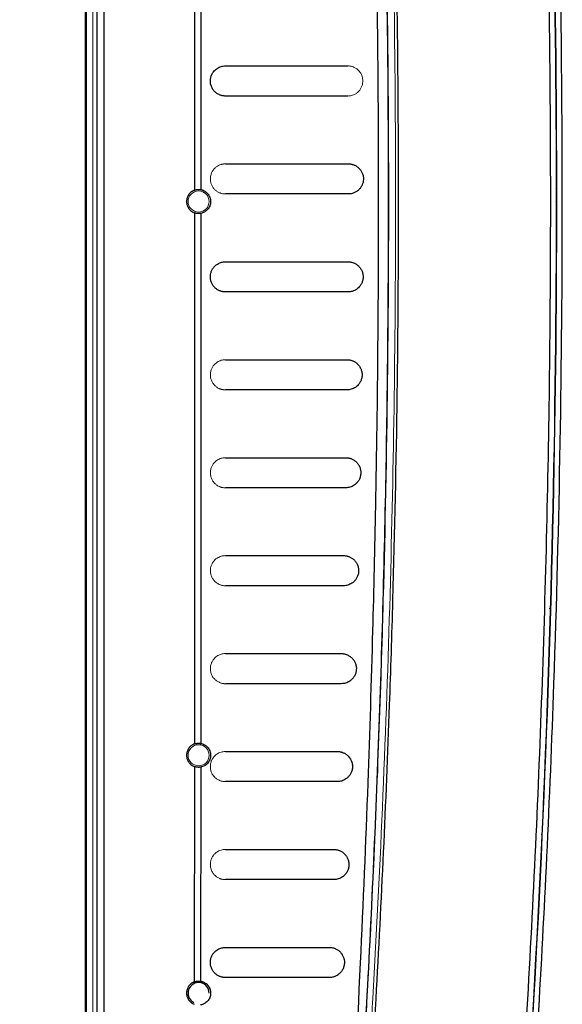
# Model space of a CAD drawing. Header units: millimetres. Extents: x 0 to 1118, y 0 to 864.
# Tile 10 of 76: x 150 to 186, y 608 to 674. Entities that reach past the tile are written whole.
import ezdxf

# ---------------------------------------------------------------- set-up
doc = ezdxf.new("R2010")
doc.units = ezdxf.units.MM
doc.styles.add('SLDTEXTSTYLE0', font='TXT', dxfattribs={"width": 0.605})
doc.dimstyles.new('SLDDIMSTYLE1', dxfattribs={"dimtxt": 5.650301, "dimasz": 4.572, "dimexe": 0, "dimexo": 0.0625, "dimgap": 1.412575, "dimtad": 0, "dimtih": 1, "dimtoh": 1, "dimdec": 1, "dimlfac": 2, "dimrnd": 1e-09, "dimzin": 12, "dimdsep": 46, "dimtxsty": 'SLDTEXTSTYLE0', "dimsah": 1, "dimcen": 0.09, "dimadec": 0, "dimazin": 3, "dimtfac": 1, "dimtdec": 1, "dimtofl": 0, "dimtmove": 0, "dimatfit": 3, "dimfxl": 1, "dimfrac": 2, "dimtolj": 1, "dimtzin": 12, "dimarcsym": 0})

# ---------------------------------------------------------------- blocks, each defined once
blk = doc.blocks.new('_D_1')
at = {"color": 7, "linetype": 'Continuous', "lineweight": 0}
for p, q in [((165.751, 788.175), (108.664, 788.175)), ((110.264, 788.175), (110.264, 671.267)), ((98.946, 662.213), (97.652, 662.213)), ((97.652, 662.213), (97.652, 653.535)), ((121.582, 662.213), (122.876, 662.213)), ((122.876, 662.213), (122.876, 653.535)), ((97.652, 653.535), (98.946, 653.535)), ((122.876, 653.535), (121.582, 653.535)), ((110.264, 535.335), (110.264, 652.242)), ((165.751, 535.335), (108.664, 535.335))]:
    blk.add_line(p, q, dxfattribs=at)
for points in [[(110.264, 788.175), (109.502, 783.603), (111.026, 783.603)], [(110.264, 535.335), (111.026, 539.907), (109.502, 539.907)]]:
    blk.add_solid(points, dxfattribs=at)
at = {"color": 7, "linetype": 'Continuous', "lineweight": 0, "char_height": 5.8208, "attachment_point": 1, "style": 'SLDTEXTSTYLE0'}
for s, insert in [('505.7', (100.563, 671.01)), ('19.91', (100.563, 661.039))]:
    blk.add_mtext(s, dxfattribs=dict(at, insert=insert))

msp = doc.modelspace()

# ---------------------------------------------------------------- linework, layer by layer
at = {"color": 7, "linetype": 'Continuous', "lineweight": 30}
for p, q in [((156.1, 579.255), (156.1, 744.255)), ((155.6, 743.148), (155.6, 580.361)), ((154.851, 617.115), (154.851, 706.395)), ((162.089, 680.004), (162.091, 662.508)), ((162.5, 680.004), (162.5, 662.542)), ((164.139, 670.755), (172.258, 670.755)), ((172.258, 668.755), (164.139, 668.755)), ((164.139, 664.255), (172.298, 664.255)), ((172.298, 662.255), (164.139, 662.255)), ((164.139, 657.755), (172.278, 657.755)), ((172.278, 655.755), (164.139, 655.755)), ((164.139, 651.255), (172.208, 651.255)), ((172.216, 649.255), (164.141, 649.255)), ((162.082, 624.255), (162.073, 609.971)), ((162.499, 624.217), (162.497, 610.013)), ((154.851, 586.755), (154.851, 617.115))]:
    msp.add_line(p, q, dxfattribs=at)
at = {"color": 144, "linetype": 'Continuous', "lineweight": 0}
for p, q in [((155.351, 742.755), (155.351, 580.755)), ((154.926, 586.755), (154.926, 736.755)), ((164.141, 664.255), (163.766, 664.181)), ((186.023, 662.594), (186.017, 662.603)), ((186.017, 661.755), (186.023, 661.755)), ((185.626, 634.755), (185.633, 634.755)), ((185.103, 619.755), (185.097, 619.755)), ((154.926, 617.115), (154.851, 617.115)), ((184.962, 617.115), (184.956, 617.115)), ((184.847, 614.975), (184.841, 614.975)), ((184.814, 614.475), (184.82, 614.475)), ((184.827, 614.725), (184.834, 614.725))]:
    msp.add_line(p, q, dxfattribs=at)
for centre in [(162.361, 661.755), (162.361, 625.005)]:
    msp.add_circle(centre, 0.7, dxfattribs=at)
at = {"color": 7, "linetype": 'Continuous', "lineweight": 30}
msp.add_arc((162.361, 609.225), 0.7, 0, 242.3527, dxfattribs=at)
for points, knots in [([(169.258, 767.22), (169.337, 766.488), (169.524, 764.763), (169.79, 762.2), (170.045, 759.69), (170.249, 757.631), (170.42, 755.879), (170.769, 752.219), (171.475, 744.431), (172.715, 728.821), (173.933, 708.321), (174.752, 685.013), (175.014, 663.723), (174.835, 643.564), (174.298, 624.545), (173.295, 603.512), (172.201, 587.915), (171.343, 577.749), (171.109, 575.074), (170.879, 572.516), (170.667, 570.233), (170.454, 567.983), (170.216, 565.531), (169.915, 562.523), (169.592, 559.381), (169.36, 557.242), (169.258, 556.29)], [0, 0, 0, 0, 0.010441, 0.024633, 0.036574, 0.046266, 0.054002, 0.061559, 0.098462, 0.165009, 0.283842, 0.389944, 0.496046, 0.586073, 0.676099, 0.766125, 0.884958, 0.89803, 0.910947, 0.923078, 0.934483, 0.943497, 0.955156, 0.96946, 0.986408, 1, 1, 1, 1]), ([(169.652, 556.118), (169.735, 556.855), (169.907, 558.389), (170.167, 560.779), (170.441, 563.348), (170.727, 566.095), (171.022, 569.021), (171.326, 572.126), (171.636, 575.41), (171.951, 578.874), (172.596, 586.271), (173.368, 596.281), (174.329, 611.572), (174.909, 624.155), (175.335, 637.534), (175.568, 648.675), (175.657, 661.747), (175.568, 674.827), (175.335, 685.972), (174.909, 699.359), (174.329, 711.942), (173.368, 727.229), (172.551, 737.824), (171.803, 746.316), (171.336, 751.309), (170.883, 755.9), (170.451, 760.088), (170.045, 763.874), (169.778, 766.263), (169.652, 767.391)], [0, 0, 0, 0, 0.0105111, 0.0218672, 0.0340683, 0.0471143, 0.0610052, 0.0757411, 0.091322, 0.1077478, 0.1250185, 0.196531, 0.249995, 0.3421207, 0.3749991, 0.4396651, 0.5000005, 0.5602246, 0.6250018, 0.6579563, 0.7500057, 0.8034713, 0.8749819, 0.9005713, 0.9242595, 0.9460464, 0.9659322, 0.9839167, 1, 1, 1, 1]), ([(181.65, 574.97), (181.718, 575.7), (181.853, 577.156), (182.049, 579.333), (182.239, 581.498), (182.423, 583.649), (182.692, 586.884), (183.034, 591.207), (183.563, 598.433), (184.146, 607.468), (184.912, 621.938), (185.55, 640.032), (185.806, 661.755), (185.55, 683.477), (184.912, 701.571), (184.146, 716.041), (183.587, 724.712), (183.114, 731.217), (182.806, 735.194), (182.513, 738.806), (182.238, 742.038), (181.952, 745.279), (181.752, 747.442), (181.65, 748.539)], [0, 0, 0, 0, 0.012656, 0.025234, 0.037734, 0.050156, 0.062501, 0.09376, 0.125002, 0.187552, 0.250002, 0.375088, 0.5, 0.624911, 0.749998, 0.812439, 0.874998, 0.899958, 0.924999, 0.943849, 0.9625, 0.980981, 1, 1, 1, 1]), ([(182.031, 748.577), (183.379, 734.148), (184.399, 719.689), (185.761, 690.738), (186.103, 676.246), (186.103, 647.263), (185.761, 632.772), (184.399, 603.821), (183.379, 589.361), (182.031, 574.932)], [0, 0, 0, 0, 0.25, 0.25, 0.5, 0.5, 0.75, 0.75, 1, 1, 1, 1]), ([(182.034, 574.933), (184.747, 603.788), (186.106, 632.771), (186.106, 690.738), (184.747, 719.721), (182.034, 748.576)], [0, 0, 0, 0, 0.5, 0.5, 1, 1, 1, 1]), ([(182.415, 574.895), (182.478, 575.579), (182.646, 577.383), (182.888, 580.087), (183.142, 583.015), (183.594, 588.432), (184.489, 600.181), (185.351, 614.858), (186.239, 636.587), (186.617, 658.334), (186.32, 683.501), (185.646, 702.564), (184.858, 717.04), (184.261, 726.082), (183.8, 732.363), (183.419, 737.181), (183.065, 741.395), (182.749, 745.006), (182.526, 747.411), (182.415, 748.614)], [0, 0, 0, 0, 0.011833, 0.03125, 0.046823, 0.062501, 0.125002, 0.250001, 0.316015, 0.499997, 0.624997, 0.749997, 0.828893, 0.874998, 0.906249, 0.937499, 0.95834, 0.979174, 1, 1, 1, 1]), ([(168.786, 553.485), (168.865, 554.265), (169.035, 555.933), (169.298, 558.602), (169.587, 561.601), (169.897, 564.931), (170.226, 568.593), (170.569, 572.586), (170.925, 576.911), (171.287, 581.569), (171.653, 586.559), (172.017, 591.883), (172.539, 600.141), (173.104, 610.61), (173.604, 622.561), (173.922, 632.657), (174.143, 642.323), (174.282, 652.261), (174.324, 663.172), (174.252, 674.329), (174.122, 681.942), (174.03, 686.028), (174.017, 686.6), (173.996, 687.461), (173.968, 688.612), (173.931, 690.051), (173.884, 691.779), (173.825, 693.796), (173.753, 696.102), (173.667, 698.696), (173.563, 701.579), (173.44, 704.751), (173.295, 708.21), (173.125, 711.958), (172.927, 715.993), (172.698, 720.316), (172.436, 724.926), (172.238, 728.095), (172.136, 729.727)], [0, 0, 0, 0, 0.013318, 0.028513, 0.045587, 0.064539, 0.08537, 0.108081, 0.132672, 0.159144, 0.187497, 0.217732, 0.249849, 0.328166, 0.395949, 0.45319, 0.499883, 0.560311, 0.622138, 0.68536, 0.749976, 0.751582, 0.754826, 0.759708, 0.766229, 0.774387, 0.784184, 0.795618, 0.80869, 0.8234, 0.839747, 0.857732, 0.877353, 0.898611, 0.921505, 0.946035, 0.9722, 1, 1, 1, 1]), ([(164.139, 668.755), (164.115, 668.755), (164.066, 668.756), (163.994, 668.764), (163.922, 668.777), (163.852, 668.796), (163.783, 668.819), (163.675, 668.865), (163.536, 668.947), (163.379, 669.094), (163.253, 669.273), (163.18, 669.457), (163.148, 669.613), (163.138, 669.732), (163.142, 669.852), (163.167, 670.009), (163.231, 670.188), (163.334, 670.357), (163.455, 670.49), (163.583, 670.59), (163.721, 670.667), (163.859, 670.718), (163.999, 670.749), (164.092, 670.753), (164.139, 670.755)], [0, 0, 0, 0, 0.029251, 0.058091, 0.086572, 0.114748, 0.142675, 0.170409, 0.247121, 0.317153, 0.382117, 0.439467, 0.467632, 0.494714, 0.521755, 0.549237, 0.605855, 0.662948, 0.716912, 0.775693, 0.831051, 0.888833, 0.944024, 1, 1, 1, 1]), ([(172.298, 664.255), (172.32, 664.254), (172.364, 664.253), (172.43, 664.247), (172.494, 664.236), (172.558, 664.221), (172.621, 664.201), (172.721, 664.164), (172.851, 664.095), (173.001, 663.973), (173.127, 663.825), (173.225, 663.645), (173.287, 663.443), (173.304, 663.224), (173.275, 663.011), (173.205, 662.822), (173.106, 662.655), (172.98, 662.517), (172.833, 662.403), (172.686, 662.329), (172.548, 662.284), (172.424, 662.259), (172.34, 662.256), (172.298, 662.255)], [0, 0, 0, 0, 0.026426, 0.052549, 0.07841, 0.104047, 0.129501, 0.154815, 0.225452, 0.290833, 0.352056, 0.40622, 0.458534, 0.506869, 0.554181, 0.605785, 0.658848, 0.718169, 0.782162, 0.851247, 0.900098, 0.949587, 1, 1, 1, 1]), ([(162.091, 662.508), (162.073, 662.501), (162.035, 662.486), (161.982, 662.46), (161.93, 662.43), (161.863, 662.383), (161.784, 662.314), (161.704, 662.217), (161.64, 662.109), (161.594, 661.993), (161.566, 661.874), (161.562, 661.795), (161.561, 661.755)], [0, 0, 0, 0, 0.06115, 0.121991, 0.182865, 0.244116, 0.371963, 0.500084, 0.627931, 0.756052, 0.877958, 1, 1, 1, 1]), ([(162.091, 662.508), (162.107, 662.513), (162.137, 662.523), (162.183, 662.535), (162.228, 662.544), (162.272, 662.55), (162.326, 662.555), (162.386, 662.555), (162.45, 662.55), (162.483, 662.545), (162.5, 662.542)], [0, 0, 0, 0, 0.100394, 0.198713, 0.295786, 0.392474, 0.489648, 0.659699, 0.828286, 1, 1, 1, 1]), ([(162.5, 662.542), (162.521, 662.538), (162.563, 662.53), (162.625, 662.51), (162.685, 662.487), (162.763, 662.448), (162.854, 662.389), (162.954, 662.297), (163.038, 662.188), (163.095, 662.078), (163.128, 661.983), (163.147, 661.909), (163.158, 661.832), (163.159, 661.78), (163.16, 661.755)], [0, 0, 0, 0, 0.073932, 0.146394, 0.217567, 0.287642, 0.425297, 0.553081, 0.676265, 0.787403, 0.843773, 0.897168, 0.948799, 1, 1, 1, 1]), ([(161.561, 661.755), (161.561, 661.735), (161.562, 661.695), (161.569, 661.635), (161.58, 661.576), (161.601, 661.497), (161.64, 661.4), (161.704, 661.292), (161.784, 661.195), (161.878, 661.113), (161.98, 661.047), (162.054, 661.016), (162.091, 661.001)], [0, 0, 0, 0, 0.06115, 0.12199, 0.182864, 0.244115, 0.371962, 0.500084, 0.627931, 0.756053, 0.877959, 1, 1, 1, 1]), ([(163.16, 661.755), (163.16, 661.74), (163.159, 661.71), (163.156, 661.666), (163.15, 661.623), (163.141, 661.579), (163.13, 661.537), (163.117, 661.495), (163.089, 661.421), (163.038, 661.321), (162.955, 661.214), (162.858, 661.123), (162.748, 661.051), (162.628, 660.996), (162.543, 660.977), (162.5, 660.967)], [0, 0, 0, 0, 0.029417, 0.058796, 0.088399, 0.11848, 0.149284, 0.181038, 0.213948, 0.324264, 0.446062, 0.570605, 0.704421, 0.84938, 1, 1, 1, 1]), ([(162.5, 660.967), (162.49, 660.965), (162.47, 660.962), (162.436, 660.958), (162.399, 660.955), (162.359, 660.954), (162.307, 660.956), (162.243, 660.962), (162.167, 660.977), (162.117, 660.993), (162.091, 661.001)], [0, 0, 0, 0, 0.103568, 0.205395, 0.306449, 0.407725, 0.510207, 0.67194, 0.833875, 1, 1, 1, 1]), ([(162.5, 660.967), (162.5, 655.028), (162.5, 643.303), (162.499, 631.578), (162.499, 625.793)], [0, 0, 0, 0, 0.506559, 1, 1, 1, 1]), ([(164.139, 655.755), (164.117, 655.755), (164.073, 655.756), (164.006, 655.763), (163.941, 655.773), (163.877, 655.789), (163.813, 655.809), (163.713, 655.847), (163.583, 655.916), (163.432, 656.04), (163.306, 656.191), (163.209, 656.372), (163.148, 656.577), (163.134, 656.798), (163.166, 657.012), (163.238, 657.201), (163.34, 657.365), (163.464, 657.499), (163.609, 657.609), (163.753, 657.681), (163.889, 657.726), (164.013, 657.75), (164.097, 657.753), (164.139, 657.755)], [0, 0, 0, 0, 0.026666, 0.0530152, 0.0790873, 0.1049229, 0.1305636, 0.1560522, 0.2272486, 0.292939, 0.3544994, 0.4090428, 0.4613653, 0.5100921, 0.5579862, 0.6103232, 0.6631993, 0.7221275, 0.784456, 0.8513609, 0.9001323, 0.9495847, 1, 1, 1, 1]), ([(172.278, 657.755), (172.302, 657.754), (172.351, 657.753), (172.423, 657.745), (172.495, 657.732), (172.565, 657.714), (172.634, 657.69), (172.742, 657.644), (172.881, 657.562), (173.038, 657.416), (173.163, 657.237), (173.237, 657.054), (173.269, 656.899), (173.279, 656.779), (173.275, 656.659), (173.25, 656.502), (173.187, 656.323), (173.084, 656.153), (172.963, 656.02), (172.834, 655.919), (172.696, 655.842), (172.558, 655.791), (172.418, 655.76), (172.325, 655.756), (172.278, 655.755)], [0, 0, 0, 0, 0.029223, 0.058052, 0.086539, 0.114738, 0.142705, 0.170496, 0.247237, 0.317377, 0.38239, 0.439797, 0.467996, 0.495089, 0.522164, 0.549626, 0.606263, 0.663357, 0.717272, 0.776025, 0.831316, 0.889024, 0.944128, 1, 1, 1, 1]), ([(172.208, 651.255), (172.232, 651.254), (172.281, 651.253), (172.353, 651.245), (172.424, 651.232), (172.494, 651.214), (172.563, 651.19), (172.671, 651.145), (172.81, 651.063), (172.966, 650.917), (173.092, 650.74), (173.178, 650.526), (173.217, 650.287), (173.194, 650.04), (173.119, 649.827), (173.016, 649.656), (172.895, 649.521), (172.766, 649.42), (172.628, 649.343), (172.489, 649.292), (172.348, 649.26), (172.255, 649.257), (172.208, 649.255)], [0, 0, 0, 0, 0.029204, 0.058023, 0.086509, 0.114714, 0.142695, 0.170507, 0.247209, 0.317381, 0.382411, 0.439803, 0.494762, 0.548882, 0.605371, 0.66242, 0.716346, 0.775177, 0.830614, 0.888521, 0.943857, 1, 1, 1, 1]), ([(164.139, 644.755), (165.465, 644.755), (168.125, 644.755), (170.787, 644.755), (172.123, 644.755)], [0, 0, 0, 0, 0.4981433, 1, 1, 1, 1]), ([(172.123, 644.755), (172.147, 644.754), (172.196, 644.753), (172.268, 644.745), (172.339, 644.732), (172.409, 644.714), (172.478, 644.691), (172.585, 644.645), (172.723, 644.564), (172.879, 644.42), (173.005, 644.244), (173.079, 644.063), (173.113, 643.91), (173.124, 643.791), (173.121, 643.671), (173.098, 643.513), (173.036, 643.331), (172.934, 643.159), (172.813, 643.024), (172.683, 642.921), (172.545, 642.844), (172.406, 642.792), (172.264, 642.76), (172.17, 642.757), (172.123, 642.755)], [0, 0, 0, 0, 0.029142, 0.05791, 0.086353, 0.114524, 0.142477, 0.170267, 0.246807, 0.316892, 0.381856, 0.43913, 0.467248, 0.494177, 0.521142, 0.548326, 0.604521, 0.661426, 0.715305, 0.77417, 0.829763, 0.887884, 0.943517, 1, 1, 1, 1]), ([(172.123, 642.755), (170.787, 642.755), (168.125, 642.755), (165.465, 642.755), (164.139, 642.755)], [0, 0, 0, 0, 0.501878, 1, 1, 1, 1]), ([(164.139, 638.255), (165.44, 638.255), (168.052, 638.255), (170.666, 638.255), (171.978, 638.255)], [0, 0, 0, 0, 0.49813, 1, 1, 1, 1]), ([(171.978, 638.255), (172.003, 638.254), (172.051, 638.253), (172.123, 638.245), (172.193, 638.232), (172.263, 638.214), (172.332, 638.191), (172.438, 638.146), (172.576, 638.066), (172.732, 637.923), (172.857, 637.748), (172.932, 637.57), (172.967, 637.417), (172.979, 637.299), (172.977, 637.179), (172.955, 637.02), (172.894, 636.837), (172.792, 636.664), (172.671, 636.527), (172.541, 636.423), (172.402, 636.345), (172.263, 636.293), (172.12, 636.26), (172.026, 636.257), (171.978, 636.255)], [0, 0, 0, 0, 0.029087, 0.057809, 0.086216, 0.114358, 0.142289, 0.170061, 0.246441, 0.316433, 0.381353, 0.438503, 0.466549, 0.493357, 0.520226, 0.547216, 0.603062, 0.659812, 0.713672, 0.772616, 0.828466, 0.886917, 0.943007, 1, 1, 1, 1]), ([(171.978, 636.255), (170.666, 636.255), (168.051, 636.255), (165.44, 636.255), (164.139, 636.255)], [0, 0, 0, 0, 0.501899, 1, 1, 1, 1]), ([(164.139, 631.755), (165.415, 631.755), (167.976, 631.755), (170.541, 631.755), (171.829, 631.755)], [0, 0, 0, 0, 0.4980952, 1, 1, 1, 1]), ([(171.829, 631.755), (171.853, 631.754), (171.901, 631.753), (171.972, 631.745), (172.043, 631.733), (172.112, 631.715), (172.18, 631.692), (172.286, 631.647), (172.423, 631.568), (172.579, 631.426), (172.704, 631.254), (172.78, 631.078), (172.815, 630.926), (172.829, 630.808), (172.828, 630.688), (172.808, 630.528), (172.748, 630.344), (172.646, 630.169), (172.525, 630.03), (172.395, 629.926), (172.256, 629.846), (172.115, 629.793), (171.972, 629.761), (171.877, 629.757), (171.829, 629.755)], [0, 0, 0, 0, 0.029022, 0.05769, 0.086051, 0.114156, 0.142055, 0.1698, 0.245977, 0.315832, 0.380692, 0.437682, 0.465636, 0.492298, 0.519048, 0.545803, 0.601205, 0.65775, 0.711583, 0.770618, 0.826796, 0.885659, 0.942346, 1, 1, 1, 1]), ([(171.829, 629.755), (170.541, 629.755), (167.975, 629.755), (165.415, 629.755), (164.139, 629.755)], [0, 0, 0, 0, 0.501941, 1, 1, 1, 1]), ([(162.083, 625.755), (162.064, 625.747), (162.028, 625.733), (161.975, 625.706), (161.924, 625.676), (161.858, 625.629), (161.78, 625.56), (161.702, 625.463), (161.638, 625.356), (161.594, 625.241), (161.566, 625.123), (161.562, 625.044), (161.561, 625.005)], [0, 0, 0, 0, 0.0611738, 0.1220436, 0.1829478, 0.244224, 0.3720146, 0.5000825, 0.6278731, 0.7559411, 0.8779021, 1, 1, 1, 1]), ([(162.083, 625.755), (162.099, 625.76), (162.13, 625.771), (162.177, 625.784), (162.223, 625.793), (162.269, 625.8), (162.323, 625.804), (162.385, 625.805), (162.449, 625.801), (162.482, 625.795), (162.499, 625.793)], [0, 0, 0, 0, 0.100562, 0.198937, 0.295997, 0.392651, 0.48982, 0.659927, 0.828365, 1, 1, 1, 1]), ([(162.499, 625.793), (162.521, 625.788), (162.563, 625.78), (162.626, 625.76), (162.687, 625.736), (162.765, 625.697), (162.856, 625.638), (162.954, 625.546), (163.038, 625.438), (163.094, 625.329), (163.128, 625.234), (163.146, 625.159), (163.158, 625.082), (163.159, 625.03), (163.16, 625.005)], [0, 0, 0, 0, 0.075757, 0.149965, 0.222802, 0.294454, 0.432401, 0.560201, 0.681945, 0.791333, 0.847061, 0.899555, 0.950068, 1, 1, 1, 1]), ([(161.561, 625.005), (161.561, 624.985), (161.562, 624.945), (161.569, 624.886), (161.58, 624.828), (161.601, 624.75), (161.638, 624.654), (161.701, 624.546), (161.78, 624.449), (161.872, 624.368), (161.973, 624.301), (162.046, 624.27), (162.082, 624.255)], [0, 0, 0, 0, 0.061176, 0.122048, 0.182955, 0.244234, 0.372019, 0.500082, 0.627868, 0.755931, 0.877897, 1, 1, 1, 1]), ([(163.16, 625.005), (163.16, 624.989), (163.159, 624.959), (163.156, 624.914), (163.149, 624.87), (163.14, 624.826), (163.129, 624.782), (163.115, 624.739), (163.087, 624.665), (163.034, 624.566), (162.951, 624.46), (162.854, 624.37), (162.745, 624.299), (162.626, 624.245), (162.542, 624.226), (162.499, 624.217)], [0, 0, 0, 0, 0.029276, 0.058523, 0.088034, 0.118094, 0.148976, 0.180928, 0.214176, 0.323396, 0.444537, 0.569073, 0.702985, 0.848546, 1, 1, 1, 1]), ([(164.139, 625.255), (164.96, 625.255), (166.604, 625.255), (169.081, 625.255), (170.738, 625.255), (171.569, 625.255)], [0, 0, 0, 0, 0.331633, 0.664967, 1, 1, 1, 1]), ([(171.569, 625.255), (171.593, 625.254), (171.641, 625.253), (171.712, 625.246), (171.782, 625.233), (171.851, 625.215), (171.919, 625.192), (172.024, 625.149), (172.161, 625.07), (172.355, 624.895), (172.496, 624.673), (172.554, 624.436), (172.569, 624.318), (172.569, 624.199), (172.551, 624.038), (172.492, 623.852), (172.391, 623.675), (172.27, 623.535), (172.14, 623.429), (172, 623.348), (171.858, 623.294), (171.714, 623.261), (171.618, 623.257), (171.569, 623.255)], [0, 0, 0, 0, 0.028975, 0.057607, 0.085942, 0.114028, 0.141912, 0.169644, 0.245643, 0.315378, 0.436143, 0.464013, 0.49053, 0.517158, 0.543664, 0.598575, 0.654909, 0.708749, 0.767933, 0.82456, 0.883974, 0.941466, 1, 1, 1, 1]), ([(162.499, 624.217), (162.489, 624.215), (162.47, 624.212), (162.435, 624.208), (162.398, 624.205), (162.356, 624.204), (162.304, 624.206), (162.238, 624.213), (162.16, 624.228), (162.108, 624.246), (162.082, 624.255)], [0, 0, 0, 0, 0.103603, 0.20539, 0.306395, 0.407679, 0.51029, 0.671889, 0.833717, 1, 1, 1, 1]), ([(171.569, 623.255), (170.738, 623.255), (169.08, 623.255), (166.603, 623.255), (164.959, 623.255), (164.139, 623.255)], [0, 0, 0, 0, 0.335071, 0.668406, 1, 1, 1, 1]), ([(164.14, 618.755), (164.734, 618.755), (165.926, 618.755), (167.72, 618.755), (169.524, 618.755), (170.73, 618.755), (171.335, 618.755)], [0, 0, 0, 0, 0.248534, 0.498047, 0.748536, 1, 1, 1, 1]), ([(171.335, 618.755), (171.358, 618.754), (171.406, 618.753), (171.476, 618.746), (171.545, 618.733), (171.614, 618.716), (171.681, 618.694), (171.785, 618.651), (171.918, 618.575), (172.048, 618.461), (172.137, 618.354), (172.196, 618.265), (172.246, 618.17), (172.299, 618.033), (172.341, 617.841), (172.33, 617.594), (172.265, 617.367), (172.165, 617.187), (172.043, 617.042), (171.913, 616.934), (171.772, 616.851), (171.628, 616.795), (171.481, 616.761), (171.384, 616.757), (171.335, 616.755)], [0, 0, 0, 0, 0.028798, 0.057257, 0.085422, 0.113336, 0.141046, 0.168598, 0.243189, 0.311879, 0.344602, 0.375391, 0.405758, 0.434059, 0.488974, 0.540899, 0.592523, 0.651149, 0.704806, 0.764407, 0.821447, 0.881718, 0.940277, 1, 1, 1, 1]), ([(171.335, 616.755), (170.73, 616.755), (169.523, 616.755), (167.72, 616.755), (165.925, 616.755), (164.734, 616.755), (164.14, 616.755)], [0, 0, 0, 0, 0.251501, 0.502003, 0.751504, 1, 1, 1, 1]), ([(164.14, 610.255), (164.116, 610.255), (164.069, 610.256), (164, 610.263), (163.931, 610.275), (163.864, 610.292), (163.797, 610.314), (163.694, 610.356), (163.561, 610.431), (163.408, 610.564), (163.28, 610.73), (163.183, 610.933), (163.142, 611.137), (163.139, 611.302), (163.156, 611.464), (163.214, 611.65), (163.347, 611.889), (163.517, 612.049), (163.698, 612.157), (163.826, 612.207), (163.941, 612.236), (164.04, 612.252), (164.106, 612.254), (164.14, 612.255)], [0, 0, 0, 0, 0.028845, 0.0573, 0.085407, 0.113208, 0.140746, 0.168066, 0.242713, 0.310713, 0.374084, 0.431984, 0.486108, 0.512156, 0.538396, 0.59222, 0.648456, 0.761122, 0.818703, 0.879549, 0.919257, 0.959368, 1, 1, 1, 1]), ([(164.14, 612.255), (164.709, 612.255), (165.85, 612.255), (167.569, 612.255), (169.298, 612.255), (170.455, 612.255), (171.035, 612.255)], [0, 0, 0, 0, 0.248512, 0.498017, 0.748514, 1, 1, 1, 1]), ([(171.035, 612.255), (171.059, 612.254), (171.106, 612.253), (171.175, 612.246), (171.244, 612.234), (171.312, 612.217), (171.379, 612.195), (171.482, 612.153), (171.614, 612.078), (171.765, 611.947), (171.891, 611.785), (171.967, 611.628), (172.004, 611.504), (172.026, 611.404), (172.039, 611.272), (172.026, 611.084), (171.97, 610.878), (171.871, 610.696), (171.75, 610.548), (171.619, 610.438), (171.478, 610.353), (171.349, 610.303), (171.234, 610.273), (171.135, 610.258), (171.069, 610.256), (171.035, 610.255)], [0, 0, 0, 0, 0.028671, 0.057019, 0.085083, 0.112906, 0.14053, 0.168, 0.242224, 0.310602, 0.373875, 0.432117, 0.450712, 0.468578, 0.50382, 0.53853, 0.589543, 0.647719, 0.70112, 0.760843, 0.818368, 0.879352, 0.919025, 0.959199, 1, 1, 1, 1]), ([(162.073, 609.971), (162.055, 609.964), (162.019, 609.949), (161.967, 609.922), (161.917, 609.891), (161.852, 609.844), (161.776, 609.775), (161.699, 609.679), (161.637, 609.572), (161.593, 609.459), (161.566, 609.342), (161.562, 609.264), (161.561, 609.225)], [0, 0, 0, 0, 0.0612, 0.122104, 0.183042, 0.244346, 0.372073, 0.500081, 0.627808, 0.755816, 0.877839, 1, 1, 1, 1]), ([(162.073, 609.971), (162.087, 609.976), (162.114, 609.986), (162.154, 609.998), (162.194, 610.007), (162.233, 610.015), (162.272, 610.02), (162.323, 610.024), (162.383, 610.025), (162.448, 610.021), (162.481, 610.015), (162.498, 610.013)], [0, 0, 0, 0, 0.084211, 0.166702, 0.248, 0.328656, 0.409234, 0.4903, 0.660374, 0.828549, 1, 1, 1, 1]), ([(162.497, 610.013), (162.519, 610.008), (162.563, 610), (162.626, 609.98), (162.688, 609.955), (162.767, 609.916), (162.858, 609.856), (162.956, 609.764), (163.039, 609.656), (163.095, 609.548), (163.128, 609.453), (163.147, 609.378), (163.158, 609.302), (163.16, 609.25), (163.16, 609.225)], [0, 0, 0, 0, 0.077835, 0.154022, 0.228731, 0.302144, 0.441384, 0.569884, 0.690181, 0.797556, 0.852007, 0.903017, 0.951865, 1, 1, 1, 1]), ([(171.035, 610.255), (170.455, 610.255), (169.297, 610.255), (167.569, 610.255), (165.85, 610.255), (164.709, 610.255), (164.14, 610.255)], [0, 0, 0, 0, 0.251529, 0.50204, 0.751531, 1, 1, 1, 1]), ([(161.561, 609.225), (161.561, 609.205), (161.562, 609.166), (161.569, 609.108), (161.579, 609.05), (161.6, 608.972), (161.636, 608.877), (161.698, 608.771), (161.776, 608.674), (161.866, 608.593), (161.965, 608.525), (162.036, 608.494), (162.072, 608.478)], [0, 0, 0, 0, 0.061203, 0.122111, 0.183053, 0.24436, 0.37208, 0.500081, 0.6278, 0.755802, 0.877831, 1, 1, 1, 1]), ([(163.16, 609.225), (163.16, 609.209), (163.16, 609.179), (163.156, 609.133), (163.149, 609.088), (163.14, 609.044), (163.129, 609), (163.115, 608.957), (163.085, 608.882), (163.031, 608.781), (162.947, 608.675), (162.849, 608.586), (162.741, 608.517), (162.622, 608.464), (162.539, 608.446), (162.497, 608.436)], [0, 0, 0, 0, 0.0285749, 0.0571404, 0.0860151, 0.1155077, 0.1459077, 0.1774797, 0.21046, 0.320224, 0.4432779, 0.5686285, 0.7039144, 0.8489499, 1, 1, 1, 1])]:
    msp.add_open_spline(points, degree=3, knots=knots, dxfattribs=at)
at = {"color": 144, "linetype": 'Continuous', "lineweight": 0}
for points, knots in [([(169.259, 556.289), (169.341, 557.051), (169.506, 558.573), (169.746, 560.858), (169.981, 563.143), (170.21, 565.429), (170.435, 567.715), (170.653, 570.002), (170.867, 572.289), (171.074, 574.577), (171.277, 576.865), (171.474, 579.154), (171.666, 581.443), (171.852, 583.733), (172.033, 586.023), (172.208, 588.313), (172.378, 590.604), (172.543, 592.896), (172.702, 595.187), (172.856, 597.48), (173.005, 599.772), (173.148, 602.065), (173.285, 604.358), (173.418, 606.651), (173.653, 610.906), (174.131, 620.466), (174.628, 634.105), (174.921, 648.984), (174.983, 659.258), (174.968, 666.158), (174.938, 670.561), (174.888, 674.964), (174.819, 679.366), (174.729, 683.768), (174.62, 688.17), (174.491, 692.571), (174.342, 696.971), (174.173, 701.371), (173.984, 705.77), (173.776, 710.168), (173.547, 714.565), (173.299, 718.961), (173.031, 723.356), (172.744, 727.749), (172.436, 732.142), (172.109, 736.533), (171.762, 740.922), (171.395, 745.31), (171.008, 749.696), (170.601, 754.08), (170.175, 758.462), (169.729, 762.842), (169.416, 765.761), (169.259, 767.22)], [0, 0, 0, 0, 0.0108691, 0.0217383, 0.0326076, 0.043477, 0.0543465, 0.065216, 0.0760856, 0.0869553, 0.0978251, 0.1086949, 0.1195647, 0.1304345, 0.1413044, 0.1521743, 0.1630441, 0.173914, 0.1847839, 0.1956537, 0.2065235, 0.2173932, 0.2282629, 0.2391325, 0.2500021, 0.2887494, 0.3750016, 0.4437238, 0.5000009, 0.5208344, 0.5416678, 0.5625012, 0.5833345, 0.6041678, 0.6250011, 0.6458344, 0.6666676, 0.6875008, 0.7083341, 0.7291674, 0.7500007, 0.7708342, 0.7916677, 0.8125013, 0.8333351, 0.8541688, 0.8750025, 0.895836, 0.9166694, 0.9375026, 0.9583354, 0.9791679, 1, 1, 1, 1]), ([(169.433, 556.143), (169.515, 556.872), (169.68, 558.333), (169.92, 560.528), (170.157, 562.734), (170.389, 564.949), (170.618, 567.174), (170.842, 569.409), (171.062, 571.653), (171.277, 573.907), (171.488, 576.17), (171.694, 578.444), (171.895, 580.726), (172.092, 583.019), (172.284, 585.321), (172.471, 587.633), (172.653, 589.954), (172.83, 592.285), (173.002, 594.625), (173.168, 596.975), (173.33, 599.335), (173.486, 601.704), (173.637, 604.082), (173.782, 606.471), (174.137, 612.562), (174.62, 622.295), (175.091, 635.61), (175.367, 648.744), (175.458, 661.755), (175.367, 674.766), (175.091, 687.899), (174.62, 701.214), (174.1, 711.678), (173.652, 719.22), (173.36, 723.772), (173.047, 728.289), (172.716, 732.771), (172.366, 737.218), (171.997, 741.63), (171.612, 746.006), (171.209, 750.347), (170.79, 754.652), (170.354, 758.922), (169.904, 763.156), (169.59, 765.966), (169.433, 767.366)], [0, 0, 0, 0, 0.010393, 0.020829, 0.031308, 0.041831, 0.052398, 0.063007, 0.07366, 0.084357, 0.095097, 0.10588, 0.116706, 0.127576, 0.13849, 0.149446, 0.160446, 0.17149, 0.182576, 0.193706, 0.204879, 0.216096, 0.227356, 0.238659, 0.250005, 0.313829, 0.376771, 0.438829, 0.5, 0.561171, 0.623229, 0.686171, 0.749995, 0.771704, 0.793254, 0.814645, 0.835877, 0.856949, 0.877863, 0.898617, 0.919213, 0.939648, 0.959925, 0.980042, 1, 1, 1, 1]), ([(172.258, 670.755), (172.28, 670.754), (172.324, 670.753), (172.391, 670.747), (172.456, 670.736), (172.52, 670.72), (172.584, 670.701), (172.684, 670.662), (172.814, 670.593), (172.966, 670.469), (173.092, 670.317), (173.189, 670.135), (173.25, 669.929), (173.263, 669.707), (173.23, 669.494), (173.158, 669.306), (173.056, 669.143), (172.932, 669.009), (172.787, 668.9), (172.644, 668.828), (172.508, 668.784), (172.384, 668.759), (172.3, 668.756), (172.258, 668.755)], [0, 0, 0, 0, 0.026644, 0.052972, 0.079022, 0.104835, 0.130454, 0.155922, 0.227075, 0.292667, 0.354223, 0.408687, 0.460917, 0.509686, 0.557564, 0.609992, 0.662935, 0.721879, 0.784306, 0.851216, 0.900096, 0.949597, 1, 1, 1, 1]), ([(164.139, 662.255), (164.117, 662.255), (164.073, 662.256), (164.006, 662.263), (163.941, 662.274), (163.877, 662.289), (163.813, 662.309), (163.713, 662.347), (163.583, 662.416), (163.432, 662.54), (163.305, 662.691), (163.209, 662.872), (163.148, 663.077), (163.134, 663.298), (163.166, 663.513), (163.238, 663.701), (163.34, 663.865), (163.464, 663.999), (163.609, 664.109), (163.753, 664.181), (163.889, 664.226), (164.013, 664.25), (164.097, 664.253), (164.139, 664.255)], [0, 0, 0, 0, 0.026656, 0.052994, 0.079055, 0.104879, 0.130508, 0.155985, 0.227149, 0.292813, 0.354345, 0.408874, 0.461188, 0.509919, 0.557829, 0.610177, 0.663074, 0.722021, 0.784373, 0.851303, 0.900095, 0.949567, 1, 1, 1, 1]), ([(164.139, 649.255), (164.115, 649.255), (164.066, 649.256), (163.994, 649.264), (163.923, 649.277), (163.853, 649.296), (163.784, 649.319), (163.676, 649.365), (163.537, 649.447), (163.38, 649.593), (163.254, 649.772), (163.181, 649.956), (163.148, 650.111), (163.138, 650.231), (163.142, 650.351), (163.167, 650.508), (163.23, 650.687), (163.333, 650.856), (163.454, 650.989), (163.583, 651.09), (163.72, 651.167), (163.859, 651.218), (163.999, 651.249), (164.092, 651.253), (164.139, 651.255)], [0, 0, 0, 0, 0.029264, 0.05812, 0.086618, 0.114813, 0.142759, 0.170514, 0.247289, 0.317371, 0.3824, 0.439769, 0.467935, 0.495003, 0.522024, 0.549475, 0.606023, 0.663059, 0.716975, 0.775715, 0.831052, 0.888819, 0.944011, 1, 1, 1, 1]), ([(164.139, 642.755), (164.115, 642.755), (164.066, 642.756), (163.994, 642.764), (163.923, 642.777), (163.853, 642.795), (163.785, 642.819), (163.677, 642.864), (163.539, 642.946), (163.382, 643.091), (163.255, 643.269), (163.182, 643.452), (163.149, 643.608), (163.138, 643.727), (163.142, 643.847), (163.166, 644.005), (163.229, 644.184), (163.332, 644.354), (163.452, 644.488), (163.581, 644.589), (163.719, 644.666), (163.857, 644.717), (163.999, 644.749), (164.092, 644.753), (164.139, 644.755)], [0, 0, 0, 0, 0.029242, 0.058078, 0.086558, 0.114735, 0.142663, 0.170398, 0.247099, 0.317097, 0.382119, 0.439392, 0.467502, 0.494493, 0.521433, 0.548785, 0.605116, 0.662049, 0.715968, 0.774745, 0.830253, 0.888213, 0.9437, 1, 1, 1, 1]), ([(164.139, 636.255), (164.115, 636.255), (164.067, 636.256), (163.995, 636.264), (163.924, 636.277), (163.854, 636.295), (163.786, 636.318), (163.679, 636.363), (163.541, 636.444), (163.384, 636.589), (163.258, 636.766), (163.183, 636.948), (163.149, 637.103), (163.138, 637.223), (163.142, 637.343), (163.165, 637.501), (163.227, 637.681), (163.33, 637.851), (163.45, 637.986), (163.579, 638.088), (163.717, 638.165), (163.856, 638.217), (163.998, 638.249), (164.092, 638.253), (164.139, 638.255)], [0, 0, 0, 0, 0.029208, 0.058011, 0.086461, 0.114609, 0.142507, 0.170209, 0.246789, 0.316653, 0.381658, 0.438787, 0.466815, 0.493694, 0.520523, 0.547732, 0.603752, 0.660537, 0.714461, 0.773296, 0.829058, 0.887305, 0.943234, 1, 1, 1, 1]), ([(164.139, 629.755), (164.115, 629.755), (164.067, 629.756), (163.996, 629.764), (163.926, 629.777), (163.856, 629.794), (163.788, 629.817), (163.683, 629.861), (163.547, 629.94), (163.391, 630.081), (163.264, 630.254), (163.187, 630.435), (163.151, 630.59), (163.139, 630.71), (163.141, 630.831), (163.163, 630.99), (163.223, 631.172), (163.325, 631.344), (163.445, 631.481), (163.574, 631.584), (163.713, 631.663), (163.853, 631.716), (163.996, 631.749), (164.091, 631.753), (164.139, 631.755)], [0, 0, 0, 0, 0.02912, 0.057832, 0.086184, 0.114227, 0.14201, 0.169586, 0.244902, 0.313818, 0.379089, 0.436305, 0.464415, 0.491248, 0.517968, 0.545014, 0.600817, 0.657565, 0.711593, 0.770686, 0.826922, 0.885742, 0.942434, 1, 1, 1, 1]), ([(164.139, 623.255), (164.115, 623.255), (164.068, 623.256), (163.997, 623.264), (163.927, 623.276), (163.858, 623.294), (163.791, 623.316), (163.686, 623.36), (163.551, 623.437), (163.397, 623.575), (163.269, 623.747), (163.19, 623.925), (163.153, 624.082), (163.139, 624.202), (163.14, 624.324), (163.161, 624.479), (163.219, 624.664), (163.32, 624.837), (163.441, 624.977), (163.57, 625.082), (163.709, 625.162), (163.85, 625.215), (163.995, 625.249), (164.091, 625.253), (164.139, 625.255)], [0, 0, 0, 0, 0.029048, 0.057689, 0.08597, 0.113939, 0.141643, 0.169132, 0.244208, 0.312878, 0.376506, 0.435383, 0.463203, 0.489928, 0.516325, 0.543579, 0.595727, 0.654971, 0.708955, 0.768221, 0.824771, 0.884124, 0.941593, 1, 1, 1, 1]), ([(164.14, 616.755), (164.116, 616.755), (164.068, 616.756), (163.998, 616.764), (163.929, 616.776), (163.861, 616.793), (163.794, 616.815), (163.69, 616.858), (163.556, 616.934), (163.402, 617.07), (163.274, 617.239), (163.193, 617.416), (163.155, 617.572), (163.14, 617.692), (163.14, 617.814), (163.159, 617.97), (163.215, 618.157), (163.315, 618.33), (163.436, 618.472), (163.565, 618.578), (163.704, 618.659), (163.847, 618.714), (163.993, 618.748), (164.09, 618.753), (164.14, 618.755)], [0, 0, 0, 0, 0.028949, 0.0575, 0.085695, 0.11358, 0.141201, 0.168606, 0.243387, 0.311742, 0.375271, 0.433916, 0.461636, 0.488203, 0.514379, 0.541303, 0.592918, 0.651839, 0.705715, 0.765106, 0.822139, 0.882111, 0.94056, 1, 1, 1, 1])]:
    msp.add_open_spline(points, degree=3, knots=knots, dxfattribs=at)
at = {"color": 7, "linetype": 'Continuous', "lineweight": 30}
msp.add_open_spline([(162.091, 661.001), (162.091, 649.252), (162.088, 637.504), (162.083, 625.755)], degree=3, dxfattribs=at)

# ---------------------------------------------------------------- dimensions: what is measured, and where the dimension line sits
at = {"color": 7, "linetype": 'Continuous', "lineweight": 0}
dim = msp.add_linear_dim(base=(110.264, 788.175), p1=(167.351, 535.335), p2=(167.351, 788.175), angle=90, dimstyle='SLDDIMSTYLE1', dxfattribs=at)
dim.commit()
dim.dimension.update_dxf_attribs({"geometry": '_D_1', "text_midpoint": (110.264, 661.755), "dimtype": 160})

doc.saveas('drawing.dxf')
